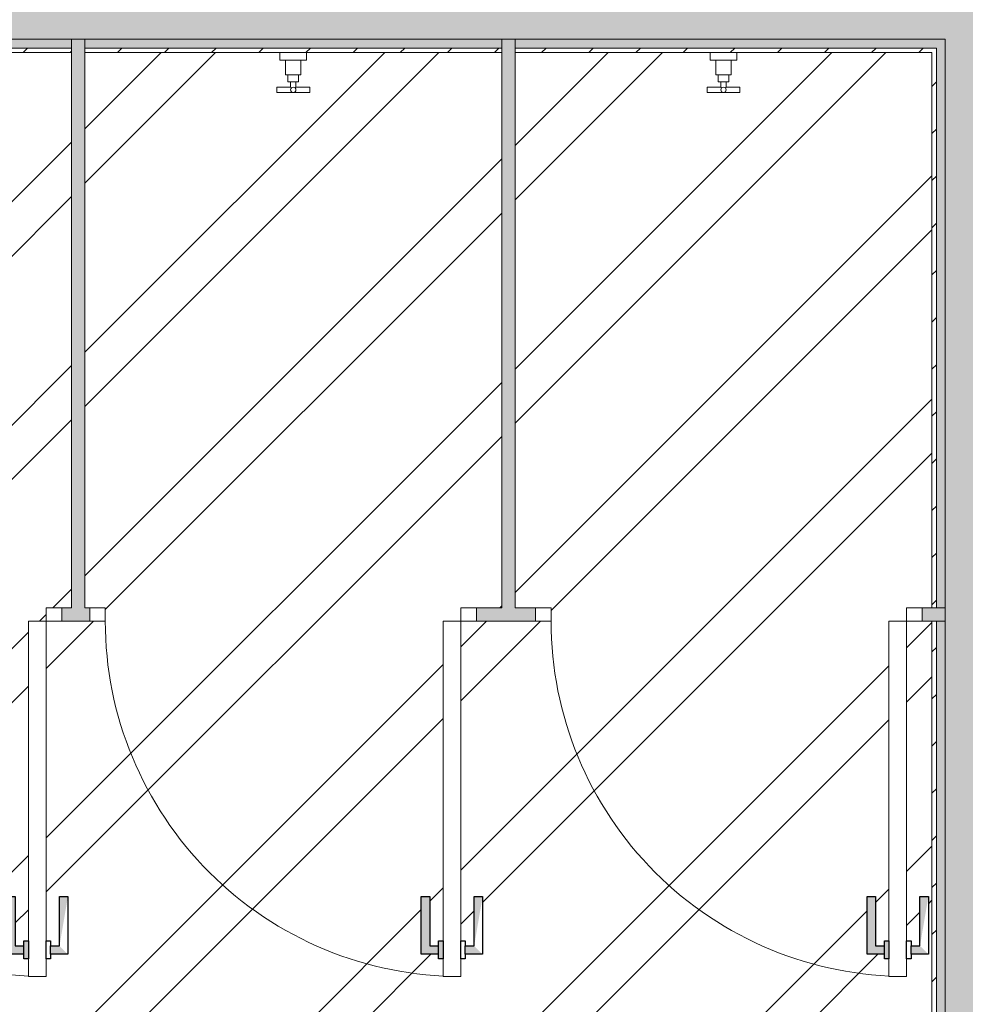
# Model space of a CAD drawing. Header units: millimetres. Extents: x -18260 to 188148, y -14086 to 2351883.
# Tile 113 of 256: x -176 to 1951, y -6023 to -3807. Entities that reach past the tile are written whole.
import ezdxf

# ---------------------------------------------------------------- set-up
doc = ezdxf.new("R2010")
doc.units = ezdxf.units.MM
for name, color, linetype, lineweight in [('A-DETL-GENF', 92, 'Continuous', 50), ('A-DOOR', 31, 'Continuous', 9), ('A-DOOR-FRAM', 31, 'Continuous', 18), ('A-DOOR-OPNG', 31, 'Continuous', 9), ('A-FLOR', 192, 'Continuous', 18), ('A-WALL', 113, 'Continuous', 18), ('A-WALL-PATT', 111, 'Continuous', 25), ('I-WALL', 2, 'Continuous', 18), ('P-SANR-FIXT', 6, 'Continuous', 9)]:
    doc.layers.add(name, color=color, linetype=linetype, lineweight=lineweight)
pattern_1 = [(45, (0, 0), (-53.033, 53.033), [])]
pattern_2 = [(0, (0, 0), (101.6, 25.4), [8.382, -67.818, 8.382, -67.818, -406.4]), (0, (0, 0), (101.6, 25.4), [-152.4, 8.382, -144.018, 8.382, -67.818, -177.8]), (0, (0, 0), (101.6, 25.4), [-381, 8.382, -42.418, 8.382, -118.618]), (120, (38.1, 12.7), (-72.797045, 75.28818), [8.382, -67.818, 8.382, -67.818, -406.4]), (120, (38.1, 12.7), (-72.797045, 75.28818), [-152.4, 8.382, -144.018, 8.382, -67.818, -177.8]), (120, (38.1, 12.7), (-72.797045, 75.28818), [-381, 8.382, -42.418, 8.382, -118.618]), (240, (50.8, 63.5), (-28.802955, -100.68818), [8.382, -67.818, 8.382, -67.818, -406.4]), (240, (50.8, 63.5), (-28.802955, -100.68818), [-152.4, 8.382, -144.018, 8.382, -67.818, -177.8]), (240, (50.8, 63.5), (-28.802955, -100.68818), [-381, 8.382, -42.418, 8.382, -118.618])]

# ---------------------------------------------------------------- blocks, each defined once
blk = doc.blocks.new('FX-ESQ_PORTA_VENEZIANA-1FL_BANHEIROS1 - 80x160cm_82x163cm-1FL-ALU-3_0cmFolha_Maçaneta 01-4129058-PLANTA DE IMPERMEABILIZAÇÃO - TÉRREO')
at = {"layer": 'A-DETL-GENF', "lineweight": 5}
h = blk.add_hatch(color=256, dxfattribs=at)
h.paths.add_polyline_path([(-350, 746), (-369, 635), (-350, 635)])
h.paths.add_polyline_path([(-346.8, 765), (-369, 765), (-350, 746), (-330, 746), (-330, 765)])
blk.add_hatch(color=256, dxfattribs=at).paths.add_polyline_path([(-280, 775), (-280, 735), (-270, 735), (-270, 746), (-250, 746), (-250, 635), (-231, 635), (-231, 765), (-270, 765), (-270, 775)])
at = {"layer": 'A-DOOR-OPNG', "lineweight": 5}
h = blk.add_hatch(dxfattribs=at)
h.set_pattern_fill('FP_12', color=256, style=0, pattern_type=2)
h.set_pattern_definition([(225, (1499.4, -5145.84), (449.01, -449.01), []), (225, (1340.63, -5145.84), (6e-14, -898.026), []), (225, (1658.13, -5145.84), (6e-14, -898.026), [])])
h.paths.add_polyline_path([(480, 15), (480, -15), (515, -15), (515, 15)])
at = {"layer": 'A-DETL-GENF', "color": 20, "lineweight": 30}
for p, q in [((-369, 765), (-330, 765)), ((-369, 635), (-369, 765)), ((-330, 775), (-320, 775)), ((-330, 765), (-330, 775)), ((-330, 765), (-330, 746)), ((-320, 775), (-320, 735)), ((-280, 775), (-270, 775)), ((-280, 735), (-280, 775)), ((-270, 775), (-270, 765)), ((-270, 765), (-270, 746)), ((-270, 765), (-231, 765)), ((-231, 765), (-231, 635)), ((-350, 746), (-350, 635)), ((-330, 746), (-350, 746)), ((-330, 735), (-330, 746)), ((-320, 735), (-330, 735)), ((-270, 735), (-280, 735)), ((-270, 746), (-270, 735)), ((-250, 746), (-270, 746)), ((-250, 635), (-250, 746)), ((-350, 635), (-369, 635)), ((-231, 635), (-250, 635))]:
    blk.add_line(p, q, dxfattribs=at)
at = {"layer": 'A-DETL-GENF', "lineweight": 5}
for p, q in [((-280, 775), (-270, 775)), ((-270, 775), (-270, 765)), ((-270, 765), (-231, 765)), ((-231, 765), (-231, 635)), ((-350, 746), (-350, 635)), ((-330, 746), (-350, 746)), ((-330, 735), (-330, 746)), ((-320, 735), (-330, 735)), ((-231, 635), (-250, 635))]:
    blk.add_line(p, q, dxfattribs=at)
at = {"layer": 'A-DOOR', "color": 250, "lineweight": 5}
for p, q in [((-320, 815), (-320, 775)), ((-280, 815), (-320, 815)), ((-280, 775), (-280, 815)), ((-320, 775), (-320, 735)), ((-280, 735), (-280, 775)), ((-320, 735), (-320, 15)), ((-280, 15), (-280, 735)), ((-320, 15), (-280, 15))]:
    blk.add_line(p, q, dxfattribs=at)
at = {"layer": 'A-DOOR', "lineweight": 5}
for p, q in [((-369, 765), (-330, 765)), ((-369, 635), (-369, 765)), ((-330, 735), (-330, 775)), ((-330, 775), (-320, 775)), ((-330, 765), (-330, 775)), ((-270, 735), (-270, 775)), ((-270, 735), (-280, 735)), ((-270, 746), (-270, 735)), ((-250, 746), (-270, 746)), ((-250, 635), (-250, 746)), ((-350, 635), (-369, 635))]:
    blk.add_line(p, q, dxfattribs=at)
at = {"layer": 'A-DOOR-FRAM', "color": 250, "lineweight": 5}
for p, q in [((-355, 15), (-320, 15)), ((-355, -15), (-355, 15)), ((-320, 15), (-320, -15)), ((480, 15), (515, 15)), ((480, -15), (480, 15)), ((515, 15), (515, -15)), ((-320, -15), (-355, -15)), ((515, -15), (480, -15))]:
    blk.add_line(p, q, dxfattribs=at)
at = {"layer": 'A-DOOR-OPNG', "color": 90, "lineweight": 5}
blk.add_arc((-320, 15), 800, 360, 90, dxfattribs=at)
blk = doc.blocks.new('FX-ESQ_PORTA_VENEZIANA-1FL_BANHEIROS1 - 80x160cm_82x163cm-1FL-ALU-3_0cmFolha_Maçaneta 01-V6-PLANTA DE IMPERMEABILIZAÇÃO - TÉRREO')
at = {"layer": 'A-DETL-GENF', "lineweight": 5}
h = blk.add_hatch(color=256, dxfattribs=at)
h.paths.add_polyline_path([(-350, 746), (-369, 635), (-350, 635)])
h.paths.add_polyline_path([(-346.8, 765), (-369, 765), (-350, 746), (-330, 746), (-330, 765)])
blk.add_hatch(color=256, dxfattribs=at).paths.add_polyline_path([(-280, 775), (-280, 735), (-270, 735), (-270, 746), (-250, 746), (-250, 635), (-231, 635), (-231, 765), (-270, 765), (-270, 775)])
at = {"layer": 'A-DETL-GENF', "color": 20, "lineweight": 30}
for p, q in [((-369, 765), (-330, 765)), ((-369, 635), (-369, 765)), ((-330, 775), (-320, 775)), ((-330, 765), (-330, 775)), ((-330, 765), (-330, 746)), ((-320, 775), (-320, 735)), ((-280, 775), (-270, 775)), ((-280, 735), (-280, 775)), ((-270, 775), (-270, 765)), ((-270, 765), (-270, 746)), ((-270, 765), (-231, 765)), ((-231, 765), (-231, 635)), ((-350, 746), (-350, 635)), ((-330, 746), (-350, 746)), ((-330, 735), (-330, 746)), ((-320, 735), (-330, 735)), ((-270, 735), (-280, 735)), ((-270, 746), (-270, 735)), ((-250, 746), (-270, 746)), ((-250, 635), (-250, 746)), ((-350, 635), (-369, 635)), ((-231, 635), (-250, 635))]:
    blk.add_line(p, q, dxfattribs=at)
at = {"layer": 'A-DETL-GENF', "lineweight": 5}
for p, q in [((-280, 775), (-270, 775)), ((-270, 775), (-270, 765)), ((-270, 765), (-231, 765)), ((-231, 765), (-231, 635)), ((-350, 746), (-350, 635)), ((-330, 746), (-350, 746)), ((-330, 735), (-330, 746)), ((-320, 735), (-330, 735)), ((-231, 635), (-250, 635))]:
    blk.add_line(p, q, dxfattribs=at)
at = {"layer": 'A-DOOR', "color": 250, "lineweight": 5}
for p, q in [((-320, 815), (-320, 775)), ((-280, 815), (-320, 815)), ((-280, 775), (-280, 815)), ((-320, 775), (-320, 735)), ((-280, 735), (-280, 775)), ((-320, 735), (-320, 15)), ((-280, 15), (-280, 735)), ((-320, 15), (-280, 15))]:
    blk.add_line(p, q, dxfattribs=at)
at = {"layer": 'A-DOOR', "lineweight": 5}
for p, q in [((-369, 765), (-330, 765)), ((-369, 635), (-369, 765)), ((-330, 735), (-330, 775)), ((-330, 775), (-320, 775)), ((-330, 765), (-330, 775)), ((-270, 735), (-270, 775)), ((-270, 735), (-280, 735)), ((-270, 746), (-270, 735)), ((-250, 746), (-270, 746)), ((-250, 635), (-250, 746)), ((-350, 635), (-369, 635))]:
    blk.add_line(p, q, dxfattribs=at)
at = {"layer": 'A-DOOR-FRAM', "color": 250, "lineweight": 5}
for p, q in [((-355, 15), (-320, 15)), ((-355, -15), (-355, 15)), ((-320, 15), (-320, -15)), ((480, 15), (515, 15)), ((480, -15), (480, 15)), ((515, 15), (515, -15)), ((-320, -15), (-355, -15)), ((515, -15), (480, -15))]:
    blk.add_line(p, q, dxfattribs=at)
at = {"layer": 'A-DOOR-OPNG', "color": 90, "lineweight": 5}
blk.add_arc((-320, 15), 800, 360, 90, dxfattribs=at)
blk = doc.blocks.new('FX-ESQ_PORTA_VENEZIANA-1FL_BANHEIROS1 - 80x160cm_82x163cm-1FL-ALU-3_0cmFolha_Maçaneta 01-V7-PLANTA DE IMPERMEABILIZAÇÃO - TÉRREO')
at = {"layer": 'A-DETL-GENF', "lineweight": 5}
h = blk.add_hatch(color=256, dxfattribs=at)
h.paths.add_polyline_path([(-350, 746), (-369, 635), (-350, 635)])
h.paths.add_polyline_path([(-346.8, 765), (-369, 765), (-350, 746), (-330, 746), (-330, 765)])
blk.add_hatch(color=256, dxfattribs=at).paths.add_polyline_path([(-280, 775), (-280, 735), (-270, 735), (-270, 746), (-250, 746), (-250, 635), (-231, 635), (-231, 765), (-270, 765), (-270, 775)])
at = {"layer": 'A-DETL-GENF', "color": 20, "lineweight": 30}
for p, q in [((-369, 765), (-330, 765)), ((-369, 635), (-369, 765)), ((-330, 775), (-320, 775)), ((-330, 765), (-330, 775)), ((-330, 765), (-330, 746)), ((-320, 775), (-320, 735)), ((-280, 775), (-270, 775)), ((-280, 735), (-280, 775)), ((-270, 775), (-270, 765)), ((-270, 765), (-270, 746)), ((-270, 765), (-231, 765)), ((-231, 765), (-231, 635)), ((-350, 746), (-350, 635)), ((-330, 746), (-350, 746)), ((-330, 735), (-330, 746)), ((-320, 735), (-330, 735)), ((-270, 735), (-280, 735)), ((-270, 746), (-270, 735)), ((-250, 746), (-270, 746)), ((-250, 635), (-250, 746)), ((-350, 635), (-369, 635)), ((-231, 635), (-250, 635))]:
    blk.add_line(p, q, dxfattribs=at)
at = {"layer": 'A-DETL-GENF', "lineweight": 5}
for p, q in [((-280, 775), (-270, 775)), ((-270, 775), (-270, 765)), ((-270, 765), (-231, 765)), ((-231, 765), (-231, 635)), ((-350, 746), (-350, 635)), ((-330, 746), (-350, 746)), ((-330, 735), (-330, 746)), ((-320, 735), (-330, 735)), ((-231, 635), (-250, 635))]:
    blk.add_line(p, q, dxfattribs=at)
at = {"layer": 'A-DOOR', "color": 250, "lineweight": 5}
for p, q in [((-320, 815), (-320, 775)), ((-280, 815), (-320, 815)), ((-280, 775), (-280, 815)), ((-320, 775), (-320, 735)), ((-280, 735), (-280, 775)), ((-320, 735), (-320, 15)), ((-280, 15), (-280, 735)), ((-320, 15), (-280, 15))]:
    blk.add_line(p, q, dxfattribs=at)
at = {"layer": 'A-DOOR', "lineweight": 5}
for p, q in [((-369, 765), (-330, 765)), ((-369, 635), (-369, 765)), ((-330, 735), (-330, 775)), ((-330, 775), (-320, 775)), ((-330, 765), (-330, 775)), ((-270, 735), (-270, 775)), ((-270, 735), (-280, 735)), ((-270, 746), (-270, 735)), ((-250, 746), (-270, 746)), ((-250, 635), (-250, 746)), ((-350, 635), (-369, 635))]:
    blk.add_line(p, q, dxfattribs=at)
at = {"layer": 'A-DOOR-FRAM', "color": 250, "lineweight": 5}
for p, q in [((-355, 15), (-320, 15)), ((-355, -15), (-355, 15)), ((-320, 15), (-320, -15)), ((480, 15), (515, 15)), ((480, -15), (480, 15)), ((515, 15), (515, -15)), ((-320, -15), (-355, -15)), ((515, -15), (480, -15))]:
    blk.add_line(p, q, dxfattribs=at)
at = {"layer": 'A-DOOR-OPNG', "color": 90, "lineweight": 5}
blk.add_arc((-320, 15), 800, 360, 90, dxfattribs=at)
blk = doc.blocks.new('deca_acabamento-para-registro-de-pressao-e-com-mecanismo-volta_duna-classica_4916_64_pq - 4916_C64_PQ_Cromado-3879619-PLANTA DE IMPERMEABILIZAÇÃO - TÉRREO')
at = {"layer": 'P-SANR-FIXT', "color": 133, "lineweight": 5}
for p, q in [((-1526.6, -3880.8), (-1526.6, -3897.2)), ((-1525.6, -3898.2), (-1513.8, -3898.2)), ((-1513.8, -3898.2), (-1513.8, -3931.2)), ((-1479.4, -3898.2), (-1513.8, -3898.2)), ((-1479.4, -3898.2), (-1467.6, -3898.2)), ((-1479.4, -3931.2), (-1479.4, -3898.2)), ((-1466.6, -3897.2), (-1466.6, -3880.8)), ((-1513.8, -3931.2), (-1508.7, -3931.2)), ((-1508.7, -3931.2), (-1508.7, -3946.9)), ((-1484.6, -3931.2), (-1508.6, -3931.2)), ((-1484.5, -3931.2), (-1479.4, -3931.2)), ((-1484.5, -3946.9), (-1484.5, -3931.2)), ((-1533.6, -3958.9), (-1533.6, -3970.8)), ((-1502.6, -3958.9), (-1533.6, -3958.9)), ((-1508.7, -3946.9), (-1502.6, -3946.9)), ((-1502.6, -3946.9), (-1502.6, -3958.9)), ((-1490.6, -3946.9), (-1502.6, -3946.9)), ((-1502.6, -3958.9), (-1500.8, -3960.6)), ((-1490.6, -3958.9), (-1492.4, -3960.6)), ((-1490.6, -3946.9), (-1484.5, -3946.9)), ((-1490.6, -3958.9), (-1490.6, -3946.9)), ((-1459.6, -3958.9), (-1490.6, -3958.9)), ((-1459.6, -3970.8), (-1459.6, -3958.9)), ((-1533.6, -3970.8), (-1459.6, -3970.8))]:
    blk.add_line(p, q, dxfattribs=at)
for centre, radius, start, end in [((-1525.6, -3897.2), 1, 180, 270), ((-1467.6, -3897.2), 1, 270, 0), ((-1496.6, -3964.9), 6, 0, 180), ((-1496.6, -3964.9), 6, 180, 0)]:
    blk.add_arc(centre, radius, start, end, dxfattribs=at)
blk = doc.blocks.new('deca_acabamento-para-registro-de-pressao-e-com-mecanismo-volta_duna-classica_4916_64_pq - 4916_C64_PQ_Cromado-3878613-PLANTA DE IMPERMEABILIZAÇÃO - TÉRREO')
at = {"layer": 'P-SANR-FIXT', "color": 133, "lineweight": 5}
for p, q in [((-2494.6, -3897.2), (-2494.6, -3880.8)), ((-2481.8, -3898.2), (-2493.6, -3898.2)), ((-2481.8, -3931.2), (-2481.8, -3898.2)), ((-2481.8, -3898.2), (-2447.4, -3898.2)), ((-2435.6, -3898.2), (-2447.4, -3898.2)), ((-2447.4, -3898.2), (-2447.4, -3931.2)), ((-2434.6, -3880.8), (-2434.6, -3897.2)), ((-2476.7, -3931.2), (-2481.8, -3931.2)), ((-2476.7, -3946.9), (-2476.7, -3931.2)), ((-2476.6, -3931.2), (-2452.6, -3931.2)), ((-2447.4, -3931.2), (-2452.5, -3931.2)), ((-2452.5, -3931.2), (-2452.5, -3946.9)), ((-2501.6, -3970.8), (-2501.6, -3958.9)), ((-2501.6, -3958.9), (-2470.6, -3958.9)), ((-2470.6, -3946.9), (-2476.7, -3946.9)), ((-2470.6, -3958.9), (-2470.6, -3946.9)), ((-2470.6, -3946.9), (-2458.6, -3946.9)), ((-2470.6, -3958.9), (-2468.8, -3960.6)), ((-2458.6, -3958.9), (-2460.4, -3960.6)), ((-2452.5, -3946.9), (-2458.6, -3946.9)), ((-2458.6, -3946.9), (-2458.6, -3958.9)), ((-2458.6, -3958.9), (-2427.6, -3958.9)), ((-2427.6, -3958.9), (-2427.6, -3970.8)), ((-2427.6, -3970.8), (-2501.6, -3970.8))]:
    blk.add_line(p, q, dxfattribs=at)
for centre, radius, start, end in [((-2493.6, -3897.2), 1, 180, 270), ((-2435.6, -3897.2), 1, 270, 0), ((-2464.6, -3964.9), 6, 0, 180), ((-2464.6, -3964.9), 6, 180, 0)]:
    blk.add_arc(centre, radius, start, end, dxfattribs=at)
blk = doc.blocks.new('BE-PMSa-MOD-ARQ-CONEXAODOFUTURO-EX-000-R_rvt-1-PLANTA DE IMPERMEABILIZAÇÃO - TÉRREO')
at = {"layer": 'A-WALL'}
for points in [[(-29.6, -5130.8), (-29.6, -3850.8), (-59.6, -3850.8), (-59.6, -5130.8)], [(908.4, -5130.8), (938.4, -5130.8), (938.4, -3850.8), (908.4, -3850.8), (908.4, -4512.2)]]:
    blk.add_hatch(color=10, dxfattribs=at).paths.add_polyline_path(points)
h = blk.add_hatch(color=10, dxfattribs=at)
h.paths.add_polyline_path([(-2887.6, -5160.8), (-2887.6, -5130.8), (-2933.6, -5130.8), (-2933.6, -5160.8)])
h.paths.add_polyline_path([(-2017.6, -5160.8), (-1919.6, -5160.8), (-1919.6, -5130.8), (-2017.6, -5130.8)])
h.paths.add_polyline_path([(1876.4, -5160.8), (1906.4, -5160.8), (1906.4, -5130.8), (1854.4, -5130.8), (1854.4, -5160.8)])
h.paths.add_polyline_path([(-1049.6, -5160.8), (-951.6, -5160.8), (-951.6, -5130.8), (-1049.6, -5130.8)])
h.paths.add_polyline_path([(938.4, -5160.8), (984.4, -5160.8), (984.4, -5130.8), (851.4, -5130.8), (851.4, -5160.8), (908.4, -5160.8)])
h.paths.add_polyline_path([(-81.6, -5160.8), (-18.6, -5160.8), (-18.6, -5130.8), (-81.6, -5130.8)])
at = {"layer": 'A-WALL-PATT', "lineweight": 5}
h = blk.add_hatch(dxfattribs=at)
h.set_pattern_fill('FP_14', color=252, style=0, pattern_type=2)
h.set_pattern_definition(pattern_1)
h.paths.add_polyline_path([(1886.4, -6885.8), (1886.4, -5160.8), (1876.4, -5160.8), (1876.4, -6885.8)])
h.paths.add_polyline_path([(1886.4, -5130.8), (1886.4, -3870.8), (1876.4, -3870.8), (1876.4, -5130.8)])
h.paths.add_polyline_path([(1886.4, -3740.8), (1886.4, -3730.8), (1876.4, -3730.8), (1876.4, -3740.8)])
h = blk.add_hatch(dxfattribs=at)
h.set_pattern_fill('FP_15', color=55, style=0, pattern_type=2)
h.set_pattern_definition(pattern_2)
h.paths.add_polyline_path([(1906.4, -6895.8), (1906.4, -5160.8), (1886.4, -5160.8), (1886.4, -6895.8), (1896.8, -6895.8)])
h.paths.add_polyline_path([(1906.4, -5130.8), (1906.4, -3850.8), (1886.4, -3850.8), (1886.4, -5130.8), (1896.8, -5130.8)])
h.paths.add_polyline_path([(1906.4, -3760.8), (1906.4, -3740.8), (1886.4, -3740.9), (1886.4, -3760.8), (1896.8, -3760.8)])
for points in [[(131.4, -3850.8), (1906.4, -3850.8), (1906.4, -3760.8), (-2933.6, -3760.8), (-2933.6, -3850.8), (127.8, -3850.8)], [(1996.4, -6910.8), (1996.4, -3760.8), (1906.4, -3760.8), (1906.4, -6910.8), (1983.9, -6910.8)]]:
    blk.add_hatch(color=57, dxfattribs=at).paths.add_polyline_path(points)
h = blk.add_hatch(dxfattribs=at)
h.set_pattern_fill('FP_15', color=55, style=0, pattern_type=2)
h.set_pattern_definition(pattern_2)
h.paths.add_polyline_path([(-2903.6, -3870.8), (-1995.6, -3870.8), (-1995.6, -3850.8), (-2933.6, -3850.8), (-2933.6, -3870.8)])
h.paths.add_polyline_path([(-1027.6, -3870.8), (-1027.6, -3850.8), (-1965.6, -3850.8), (-1965.6, -3870.8), (-1051.5, -3870.8)])
h.paths.add_polyline_path([(-461.8, -3870.8), (-59.6, -3870.8), (-59.6, -3850.8), (-997.6, -3850.8), (-997.6, -3870.8)])
h.paths.add_polyline_path([(-29.4, -3870.8), (908.4, -3870.8), (908.4, -3850.8), (-29.6, -3850.8), (-29.6, -3870.8)])
h.paths.add_polyline_path([(1307.2, -3870.8), (1886.4, -3870.7), (1886.4, -3850.8), (938.4, -3850.8), (938.4, -3870.8), (1117.7, -3870.8)])
h = blk.add_hatch(dxfattribs=at)
h.set_pattern_fill('FP_14', color=252, style=0, pattern_type=2)
h.set_pattern_definition(pattern_1)
h.paths.add_polyline_path([(-2820.5, -3880.8), (-1995.6, -3880.8), (-1995.6, -3870.8), (-2933.6, -3870.8), (-2933.6, -3880.8), (-2888.6, -3880.8)])
h.paths.add_polyline_path([(-1965.6, -3880.8), (-1027.6, -3880.8), (-1027.6, -3870.8), (-1965.6, -3870.8)])
h.paths.add_polyline_path([(-243.6, -3880.8), (-59.6, -3880.8), (-59.6, -3870.8), (-997.6, -3870.8), (-997.6, -3880.8), (-461.8, -3880.8)])
h.paths.add_polyline_path([(1167.4, -3880.8), (1876.4, -3880.8), (1876.4, -3870.8), (938.4, -3870.8), (938.4, -3880.8)])
h.paths.add_polyline_path([(908.4, -3880.8), (908.4, -3870.8), (-29.6, -3870.8), (-29.6, -3880.8), (717.5, -3880.8)])
at = {"layer": 'A-WALL', "color": 90, "lineweight": 5}
for p, q in [((-59.6, -3850.8), (-997.6, -3850.8)), ((-59.6, -3850.8), (-29.6, -3850.8)), ((-59.6, -3850.8), (-59.6, -3870.8)), ((-29.6, -3850.8), (-59.6, -3850.8)), ((-29.6, -3850.8), (-29.6, -3870.8)), ((908.4, -3850.8), (-29.6, -3850.8)), ((908.4, -3850.8), (938.4, -3850.8)), ((908.4, -3850.8), (908.4, -3870.8)), ((938.4, -3850.8), (908.4, -3850.8)), ((938.4, -3850.8), (938.4, -3870.8)), ((1876.4, -3850.8), (938.4, -3850.8)), ((1886.4, -3850.8), (1876.4, -3850.8)), ((1886.4, -3850.8), (1906.4, -3850.8)), ((1906.4, -3850.8), (1886.4, -3850.8)), ((1906.4, -5130.8), (1906.4, -3850.8)), ((-59.6, -3870.8), (-997.6, -3870.8)), ((-59.6, -3870.8), (-59.6, -3880.8)), ((-29.6, -3870.8), (-29.6, -3880.8)), ((908.4, -3870.8), (-29.6, -3870.8)), ((908.4, -3870.8), (908.4, -3880.8)), ((938.4, -3870.8), (938.4, -3880.8)), ((1876.4, -3870.8), (938.4, -3870.8)), ((1876.4, -3870.8), (1886.4, -3870.8)), ((1886.4, -3870.8), (1876.4, -3870.8)), ((1886.4, -5130.8), (1886.4, -3870.8)), ((1886.4, -5130.8), (1876.4, -5130.8)), ((1906.4, -5130.8), (1886.4, -5130.8)), ((1906.4, -5130.8), (1906.4, -5160.8)), ((1906.4, -5130.8), (1906.4, -5160.8)), ((1886.4, -5160.8), (1876.4, -5160.8)), ((1906.4, -5160.8), (1886.4, -5160.8)), ((1886.4, -6885.8), (1886.4, -5160.8)), ((1906.4, -6885.8), (1906.4, -5160.8))]:
    blk.add_line(p, q, dxfattribs=at)
at = {"layer": 'A-WALL', "color": 130, "lineweight": 9}
for p, q in [((-59.6, -3880.8), (-59.6, -5130.8)), ((-29.6, -5130.8), (-29.6, -3880.8)), ((908.4, -3880.8), (908.4, -5130.8)), ((938.4, -5130.8), (938.4, -3880.8)), ((-59.6, -5130.8), (-81.6, -5130.8)), ((-18.6, -5130.8), (-29.6, -5130.8)), ((908.4, -5130.8), (851.4, -5130.8)), ((984.4, -5130.8), (938.4, -5130.8)), ((1876.4, -5130.8), (1854.4, -5130.8)), ((-81.6, -5160.8), (-18.6, -5160.8)), ((851.4, -5160.8), (984.4, -5160.8)), ((1854.4, -5160.8), (1876.4, -5160.8))]:
    blk.add_line(p, q, dxfattribs=at)
at = {"layer": 'I-WALL', "color": 130, "lineweight": 9}
for p, q in [((-997.6, -3880.8), (-59.6, -3880.8)), ((-29.6, -3880.8), (908.4, -3880.8)), ((938.4, -3880.8), (1876.4, -3880.8)), ((1876.4, -3880.8), (1876.4, -5130.8)), ((1876.4, -5160.8), (1876.4, -6885.8))]:
    blk.add_line(p, q, dxfattribs=at)
at = {"layer": 'A-DOOR', "color": 250, "lineweight": 5, "rotation": 180}
for name, p in [('FX-ESQ_PORTA_VENEZIANA-1FL_BANHEIROS1 - 80x160cm_82x163cm-1FL-ALU-3_0cmFolha_Maçaneta 01-V7-PLANTA DE IMPERMEABILIZAÇÃO - TÉRREO', (-436.6, -5145.8)), ('FX-ESQ_PORTA_VENEZIANA-1FL_BANHEIROS1 - 80x160cm_82x163cm-1FL-ALU-3_0cmFolha_Maçaneta 01-V6-PLANTA DE IMPERMEABILIZAÇÃO - TÉRREO', (496.4, -5145.8)), ('FX-ESQ_PORTA_VENEZIANA-1FL_BANHEIROS1 - 80x160cm_82x163cm-1FL-ALU-3_0cmFolha_Maçaneta 01-4129058-PLANTA DE IMPERMEABILIZAÇÃO - TÉRREO', (1499.4, -5145.8))]:
    blk.add_blockref(name, p, dxfattribs=at)
at = {"layer": 'P-SANR-FIXT', "color": 250, "lineweight": 5}
for name, p in [('deca_acabamento-para-registro-de-pressao-e-com-mecanismo-volta_duna-classica_4916_64_pq - 4916_C64_PQ_Cromado-3879619-PLANTA DE IMPERMEABILIZAÇÃO - TÉRREO', (1936, 0)), ('deca_acabamento-para-registro-de-pressao-e-com-mecanismo-volta_duna-classica_4916_64_pq - 4916_C64_PQ_Cromado-3878613-PLANTA DE IMPERMEABILIZAÇÃO - TÉRREO', (3872, 0))]:
    blk.add_blockref(name, p, dxfattribs=at)

msp = doc.modelspace()

# ---------------------------------------------------------------- hatches: boundary and pattern name
at = {"layer": 'A-FLOR'}
h = msp.add_hatch(dxfattribs=at)
h.set_pattern_fill('FP_1', color=1, style=0, pattern_type=2)
h.set_pattern_definition([(45, (0, 0), (-251.447, 251.447), []), (45, (0, 381), (-251.447, 251.447), [])])
h.paths.add_polyline_path([(-422.284, -6885.841), (-462.284, -6885.841), (-462.284, -6165.841), (-472.284, -6165.841), (-472.284, -6154.841), (-492.289, -6154.841), (-492.289, -6265.841), (-511.289, -6265.841), (-511.289, -6135.841), (-472.284, -6135.841), (-472.284, -6125.841), (-462.284, -6125.841), (-462.284, -6085.841), (-422.284, -6085.841), (-422.284, -6125.841), (-412.284, -6125.841), (-412.284, -6135.841), (-373.279, -6135.841), (-373.279, -6265.841), (-392.279, -6265.841), (-393.284, -6154.841), (-412.284, -6154.841), (-412.284, -6165.841), (-422.284, -6165.841), (-422.284, -6805.928)])
h.paths.add_polyline_path([(563.549, -6885.841), (523.549, -6885.841), (523.549, -6165.841), (513.549, -6165.841), (513.549, -6154.841), (493.544, -6154.841), (493.544, -6265.841), (474.544, -6265.841), (474.544, -6135.841), (513.549, -6135.841), (513.549, -6125.841), (523.549, -6125.841), (523.549, -6085.841), (563.549, -6085.841), (563.549, -6125.841), (573.549, -6125.841), (573.549, -6135.841), (612.554, -6135.841), (612.554, -6265.841), (593.554, -6265.841), (592.549, -6154.841), (573.549, -6154.841), (573.549, -6165.841), (563.549, -6165.841), (563.549, -6805.928)])
h.paths.add_polyline_path([(1549.383, -6885.841), (1509.383, -6885.841), (1509.383, -6165.841), (1499.383, -6165.841), (1499.383, -6154.841), (1479.378, -6154.841), (1479.378, -6265.841), (1460.378, -6265.841), (1460.378, -6135.841), (1499.383, -6135.841), (1499.383, -6125.841), (1509.383, -6125.841), (1509.383, -6085.841), (1549.383, -6085.841), (1549.383, -6125.841), (1559.383, -6125.841), (1559.383, -6135.841), (1598.388, -6135.841), (1598.388, -6265.841), (1579.388, -6265.841), (1578.383, -6154.841), (1559.383, -6154.841), (1559.383, -6165.841), (1549.383, -6165.841), (1549.383, -6805.928)])
h.paths.add_polyline_path([(-3379.784, -6885.841), (-3419.784, -6885.841), (-3419.784, -6165.841), (-3429.784, -6165.841), (-3429.784, -6154.841), (-3449.789, -6154.841), (-3449.789, -6265.841), (-3468.789, -6265.841), (-3468.789, -6135.841), (-3429.784, -6135.841), (-3429.784, -6125.841), (-3419.784, -6125.841), (-3419.784, -6085.841), (-3379.784, -6085.841), (-3379.784, -6125.841), (-3369.784, -6125.841), (-3369.784, -6135.841), (-3330.779, -6135.841), (-3330.779, -6265.841), (-3349.779, -6265.841), (-3350.784, -6154.841), (-3369.784, -6154.841), (-3369.784, -6165.841), (-3379.784, -6165.841), (-3379.784, -6805.928)])
h.paths.add_polyline_path([(-2393.951, -6885.841), (-2433.951, -6885.841), (-2433.951, -6165.841), (-2443.951, -6165.841), (-2443.951, -6154.841), (-2463.956, -6154.841), (-2463.956, -6265.841), (-2482.956, -6265.841), (-2482.956, -6135.841), (-2443.951, -6135.841), (-2443.951, -6125.841), (-2433.951, -6125.841), (-2433.951, -6085.841), (-2393.951, -6085.841), (-2393.951, -6125.841), (-2383.951, -6125.841), (-2383.951, -6135.841), (-2344.946, -6135.841), (-2344.946, -6265.841), (-2363.946, -6265.841), (-2364.951, -6154.841), (-2383.951, -6154.841), (-2383.951, -6165.841), (-2393.951, -6165.841), (-2393.951, -6805.928)])
h.paths.add_polyline_path([(-1408.117, -6885.841), (-1448.117, -6885.841), (-1448.117, -6165.841), (-1458.117, -6165.841), (-1458.117, -6154.841), (-1478.122, -6154.841), (-1478.122, -6265.841), (-1497.122, -6265.841), (-1497.122, -6135.841), (-1458.117, -6135.841), (-1458.117, -6125.841), (-1448.117, -6125.841), (-1448.117, -6085.841), (-1408.117, -6085.841), (-1408.117, -6125.841), (-1398.117, -6125.841), (-1398.117, -6135.841), (-1359.112, -6135.841), (-1359.112, -6265.841), (-1378.112, -6265.841), (-1379.117, -6154.841), (-1398.117, -6154.841), (-1398.117, -6165.841), (-1408.117, -6165.841), (-1408.117, -6805.928)])
h.paths.add_polyline_path([(-661.115, -8187.826), (-340.282, -8187.826), (-340.282, -6915.841), (-422.284, -6915.841), (-422.284, -6885.841), (-236.451, -6885.841), (-236.451, -6915.841), (-310.282, -6915.841), (-310.282, -8187.826), (645.552, -8187.826), (645.552, -6915.841), (563.549, -6915.841), (563.549, -6885.841), (749.383, -6885.841), (749.383, -6915.841), (675.552, -6915.841), (675.552, -8187.826), (1631.385, -8187.826), (1631.385, -6915.841), (1549.383, -6915.841), (1549.383, -6885.841), (1876.385, -6885.841), (1876.385, -5160.841), (1819.383, -5160.841), (1819.383, -5130.841), (1876.385, -5130.841), (1876.385, -3880.841), (1437.385, -3880.841), (1436.385, -3898.232), (1424.555, -3898.232), (1424.555, -3931.218), (1419.461, -3931.218), (1419.461, -3946.926), (1413.385, -3946.926), (1413.385, -3958.859), (1444.385, -3958.859), (1444.385, -3970.829), (1370.385, -3970.829), (1370.385, -3958.949), (1401.385, -3958.859), (1401.385, -3946.926), (1395.31, -3946.926), (1395.31, -3931.218), (1390.215, -3931.218), (1390.215, -3898.232), (1377.385, -3897.232), (1377.385, -3880.841), (938.385, -3880.841), (938.385, -5130.841), (1019.383, -5130.841), (1019.383, -5160.841), (816.383, -5160.841), (816.383, -5130.841), (908.385, -5130.841), (908.385, -3880.841), (469.385, -3880.841), (468.385, -3898.232), (456.555, -3898.232), (456.555, -3931.218), (451.461, -3931.218), (451.461, -3946.926), (445.385, -3946.926), (445.385, -3958.949), (476.385, -3958.949), (476.385, -3970.829), (402.385, -3970.829), (402.385, -3958.859), (433.385, -3958.859), (433.385, -3946.926), (427.31, -3946.926), (427.31, -3931.218), (422.215, -3931.218), (422.215, -3898.232), (409.385, -3897.232), (409.385, -3880.841), (-29.615, -3880.841), (-29.615, -5130.841), (16.383, -5130.841), (16.383, -5160.841), (-116.617, -5160.841), (-116.617, -5130.841), (-59.615, -5130.841), (-59.615, -3880.841), (-498.615, -3880.841), (-499.615, -3898.232), (-511.445, -3898.232), (-511.445, -3931.218), (-516.539, -3931.218), (-516.539, -3946.926), (-522.615, -3946.926), (-522.615, -3958.859), (-491.615, -3958.859), (-491.615, -3970.829), (-565.615, -3970.829), (-565.615, -3958.949), (-534.615, -3958.859), (-534.615, -3946.926), (-540.69, -3946.926), (-540.69, -3931.218), (-545.785, -3931.218), (-545.785, -3898.232), (-558.615, -3897.232), (-558.615, -3880.841), (-997.615, -3880.841), (-997.615, -5130.841), (-916.617, -5130.841), (-916.617, -5160.841), (-1084.617, -5160.841), (-1084.617, -5130.841), (-1027.615, -5130.841), (-1027.615, -3880.841), (-1466.615, -3880.841), (-1467.615, -3898.232), (-1479.445, -3898.232), (-1479.445, -3931.218), (-1484.539, -3931.218), (-1484.539, -3946.926), (-1490.615, -3946.926), (-1490.615, -3958.949), (-1459.615, -3958.949), (-1459.615, -3970.829), (-1533.615, -3970.829), (-1533.615, -3958.859), (-1502.615, -3958.859), (-1502.615, -3946.926), (-1508.69, -3946.926), (-1508.69, -3931.218), (-1513.785, -3931.218), (-1513.785, -3898.232), (-1526.615, -3897.232), (-1526.615, -3880.841), (-1965.615, -3880.841), (-1965.615, -5130.841), (-1884.617, -5130.841), (-1884.617, -5160.841), (-2052.617, -5160.841), (-2052.617, -5130.841), (-1995.615, -5130.841), (-1995.615, -3880.841), (-2434.615, -3880.841), (-2435.615, -3898.232), (-2447.445, -3898.232), (-2447.445, -3931.218), (-2452.539, -3931.218), (-2452.539, -3946.926), (-2458.615, -3946.926), (-2458.615, -3958.859), (-2427.615, -3958.859), (-2427.615, -3970.829), (-2501.615, -3970.829), (-2501.615, -3958.949), (-2470.615, -3958.859), (-2470.615, -3946.926), (-2476.69, -3946.926), (-2476.69, -3931.218), (-2481.785, -3931.218), (-2481.785, -3898.232), (-2494.615, -3897.232), (-2494.615, -3880.841), (-2933.615, -3880.841), (-2933.615, -5130.841), (-2852.617, -5130.841), (-2852.617, -5160.841), (-2963.615, -5160.841), (-2963.615, -3730.841), (-273.615, -3730.841), (-273.615, -1905.841), (-333.615, -1905.841), (-333.615, -1920.841), (-403.615, -1920.841), (-403.615, -1905.841), (-413.615, -1905.841), (-413.615, -2645.841), (-403.615, -2645.841), (-403.615, -2656.841), (-383.61, -2656.841), (-383.61, -2545.841), (-364.61, -2545.841), (-364.61, -2675.841), (-403.615, -2675.841), (-403.615, -2685.841), (-413.615, -2685.841), (-413.615, -2725.841), (-443.615, -2725.841), (-443.615, -2685.841), (-453.615, -2685.841), (-453.615, -2675.841), (-492.62, -2675.841), (-492.62, -2545.841), (-473.62, -2545.841), (-473.62, -2656.841), (-453.615, -2656.841), (-453.615, -2645.841), (-443.615, -2645.841), (-443.615, -1905.841), (-1243.615, -1905.841), (-1243.615, -1920.841), (-1313.615, -1920.841), (-1313.615, -1905.841), (-1861.628, -1905.841), (-1861.628, -2730.841), (-1891.628, -2730.841), (-1891.628, -2503.341), (-4291.628, -2503.341), (-4291.628, -3602.842), (-4115.617, -3602.84), (-4115.616, -3918.842), (-4291.628, -3918.842), (-4291.628, -6885.841), (-4179.784, -6885.841), (-4179.784, -6915.841), (-4291.628, -6915.841), (-4291.628, -8187.826), (-3297.782, -8187.826), (-3297.782, -6915.841), (-3379.784, -6915.841), (-3379.784, -6885.841), (-3193.951, -6885.841), (-3193.951, -6915.841), (-3267.782, -6915.841), (-3267.782, -8187.826), (-2311.948, -8187.826), (-2311.948, -6915.841), (-2393.951, -6915.841), (-2393.951, -6885.841), (-2208.117, -6885.841), (-2208.117, -6915.841), (-2281.948, -6915.841), (-2281.948, -8187.826), (-1326.115, -8187.826), (-1326.115, -6915.841), (-1408.117, -6915.841), (-1408.117, -6885.841), (-1222.284, -6885.841), (-1222.284, -6915.841), (-1296.115, -6915.841), (-1296.115, -8187.826), (-691.115, -8187.826)])
h.paths.add_polyline_path([(978.735, -8177.825), (969.894, -8176.627), (962.599, -8171.492), (958.489, -8163.573), (957.953, -8159.112), (958.346, -8046.284), (960.308, -8039.866), (963.728, -8032.919), (963.728, -7942.145), (961.438, -7935.578), (960.446, -7926.65), (961.594, -7650.62), (964.066, -7630.22), (974.83, -7602.12), (992.095, -7577.475), (1014.827, -7557.759), (1044.095, -7543.6), (1071.006, -7537.47), (1104.593, -7534.803), (1150.721, -7534), (1177.139, -7534.536), (1217.145, -7537.755), (1245.244, -7544.159), (1272.081, -7557.77), (1294.811, -7577.489), (1312.072, -7602.137), (1322.832, -7630.238), (1326.446, -7660.111), (1325.461, -7935.551), (1322.757, -7944.035), (1322.757, -8032.919), (1327.175, -8039.484), (1328.702, -8047.249), (1328.192, -8166.732), (1324.318, -8173.441), (1317.609, -8177.315), (1307.163, -8177.825), (1012.328, -8177.825)])
h.paths.add_polyline_path([(1.385, -8177.825), (-11.59, -8177.758), (-15.939, -8176.627), (-23.234, -8171.492), (-27.344, -8163.573), (-27.88, -8159.112), (-27.487, -8046.284), (-25.525, -8039.866), (-22.105, -8032.919), (-22.105, -7942.145), (-24.396, -7935.578), (-25.387, -7926.65), (-24.239, -7650.62), (-21.768, -7630.22), (-11.003, -7602.12), (6.262, -7577.475), (28.994, -7557.759), (58.262, -7543.6), (85.173, -7537.47), (127.821, -7534.519), (164.888, -7534), (191.306, -7534.536), (231.312, -7537.755), (259.411, -7544.159), (286.248, -7557.77), (308.977, -7577.489), (326.238, -7602.137), (336.998, -7630.238), (340.613, -7660.111), (339.628, -7935.551), (336.923, -7944.035), (336.923, -8032.919), (341.342, -8039.484), (342.869, -8047.249), (342.359, -8166.732), (338.485, -8173.441), (331.776, -8177.315), (327.902, -8177.825), (51.385, -8177.825)])
h.paths.add_polyline_path([(-657.931, -8177.825), (-997.424, -8177.758), (-1001.772, -8176.627), (-1009.068, -8171.492), (-1013.177, -8163.573), (-1013.714, -8159.112), (-1013.321, -8046.284), (-1011.359, -8039.866), (-1007.938, -8032.919), (-1007.938, -7942.145), (-1010.229, -7935.578), (-1011.22, -7926.65), (-1010.073, -7650.62), (-1007.601, -7630.22), (-996.837, -7602.12), (-979.572, -7577.475), (-956.839, -7557.759), (-927.572, -7543.6), (-900.66, -7537.47), (-867.073, -7534.803), (-820.946, -7534), (-794.527, -7534.536), (-754.521, -7537.755), (-726.422, -7544.159), (-699.585, -7557.77), (-676.856, -7577.489), (-659.595, -7602.137), (-648.835, -7630.238), (-645.22, -7660.111), (-646.205, -7935.551), (-648.91, -7944.035), (-648.91, -8032.919), (-644.491, -8039.484), (-642.965, -8047.249), (-643.475, -8166.732), (-647.348, -8173.441), (-654.058, -8177.315)])
h.paths.add_polyline_path([(-1641.192, -8177.825), (-1973.079, -8177.758), (-1977.427, -8176.627), (-1984.723, -8171.492), (-1988.832, -8163.573), (-1989.369, -8159.112), (-1988.976, -8046.284), (-1987.014, -8039.866), (-1983.593, -8032.919), (-1983.593, -7942.145), (-1985.884, -7935.578), (-1986.875, -7926.65), (-1985.728, -7650.62), (-1983.256, -7630.22), (-1972.492, -7602.12), (-1955.227, -7577.475), (-1932.494, -7557.759), (-1903.227, -7543.6), (-1876.315, -7537.47), (-1842.728, -7534.803), (-1796.601, -7534), (-1770.182, -7534.536), (-1730.176, -7537.755), (-1702.077, -7544.159), (-1675.24, -7557.77), (-1652.511, -7577.489), (-1635.25, -7602.137), (-1624.45, -7630.571), (-1620.875, -7660.111), (-1621.86, -7935.551), (-1624.565, -7944.035), (-1624.565, -8032.919), (-1620.146, -8039.484), (-1618.62, -8047.249), (-1619.13, -8166.732), (-1623.003, -8173.441), (-1629.713, -8177.315), (-1633.586, -8177.825)])
h.paths.add_polyline_path([(-2686.115, -8177.825), (-2958.912, -8177.758), (-2963.261, -8176.627), (-2970.556, -8171.492), (-2974.666, -8163.573), (-2975.202, -8159.112), (-2974.809, -8046.284), (-2972.847, -8039.866), (-2969.427, -8032.919), (-2969.427, -7942.145), (-2971.717, -7935.578), (-2972.709, -7926.65), (-2971.561, -7650.62), (-2969.089, -7630.22), (-2958.325, -7602.12), (-2941.06, -7577.475), (-2918.328, -7557.759), (-2889.06, -7543.6), (-2862.149, -7537.47), (-2820.534, -7534.551), (-2782.434, -7534), (-2756.016, -7534.536), (-2716.01, -7537.755), (-2687.911, -7544.159), (-2661.074, -7557.77), (-2638.344, -7577.489), (-2621.083, -7602.137), (-2610.323, -7630.238), (-2606.709, -7660.111), (-2607.694, -7935.551), (-2610.398, -7944.035), (-2610.398, -8032.919), (-2605.98, -8039.484), (-2604.453, -8047.249), (-2604.963, -8166.732), (-2608.837, -8173.441), (-2615.546, -8177.315), (-2619.42, -8177.825), (-2636.115, -8177.825)])
h.paths.add_polyline_path([(-3756.073, -8105.84), (-3969.024, -8105.33), (-3975.733, -8101.457), (-3979.606, -8094.747), (-3980.116, -8090.874), (-3980.116, -7975.265), (-3978.59, -7967.5), (-3974.171, -7960.935), (-3974.171, -7871.338), (-3976.876, -7863.567), (-3977.861, -7854.637), (-3976.712, -7578.635), (-3974.171, -7558.058), (-3963.486, -7530.152), (-3944.369, -7503.894), (-3919.652, -7483.836), (-3896.659, -7472.175), (-3866.538, -7465.428), (-3828.554, -7462.551), (-3781.621, -7462.015), (-3756.008, -7462.818), (-3721.172, -7465.77), (-3693.081, -7472.168), (-3666.242, -7485.774), (-3643.509, -7505.49), (-3626.244, -7530.136), (-3615.143, -7561.02), (-3611.859, -7588.127), (-3612.852, -7863.593), (-3615.143, -7872.076), (-3615.143, -7962.108), (-3611.722, -7967.882), (-3609.76, -7974.299), (-3609.367, -7980.998), (-3609.904, -8091.588), (-3614.014, -8099.507), (-3621.309, -8104.643), (-3630.15, -8105.84), (-3705.04, -8105.84)])
h.paths.add_polyline_path([(776.383, -5960.841), (776.383, -5920.841), (766.383, -5920.841), (766.383, -5910.841), (727.378, -5910.841), (727.378, -5780.841), (746.378, -5780.841), (747.383, -5891.841), (766.383, -5891.841), (766.383, -5880.841), (776.383, -5880.841), (776.383, -5160.841), (816.383, -5160.841), (816.383, -5880.841), (826.383, -5880.841), (826.383, -5891.841), (846.388, -5891.841), (846.388, -5780.841), (865.388, -5780.841), (865.388, -5910.841), (826.383, -5910.841), (826.383, -5920.841), (816.383, -5920.841), (816.383, -5960.841)])
h.paths.add_polyline_path([(1779.383, -5960.841), (1779.383, -5920.841), (1769.383, -5920.841), (1769.383, -5910.841), (1730.378, -5910.841), (1730.378, -5780.841), (1749.378, -5780.841), (1750.383, -5891.841), (1769.383, -5891.841), (1769.383, -5880.841), (1779.383, -5880.841), (1779.383, -5160.841), (1819.383, -5160.841), (1819.383, -5880.841), (1829.383, -5880.841), (1829.383, -5891.841), (1849.388, -5891.841), (1849.388, -5780.841), (1868.388, -5780.841), (1868.388, -5910.841), (1829.383, -5910.841), (1829.383, -5920.841), (1819.383, -5920.841), (1819.383, -5960.841)])
h.paths.add_polyline_path([(-1124.617, -5960.841), (-1124.617, -5920.841), (-1134.617, -5920.841), (-1134.617, -5910.841), (-1173.622, -5910.841), (-1173.622, -5780.841), (-1154.622, -5780.841), (-1153.617, -5891.841), (-1134.617, -5891.841), (-1134.617, -5880.841), (-1124.617, -5880.841), (-1124.617, -5160.841), (-1084.617, -5160.841), (-1084.617, -5880.841), (-1074.617, -5880.841), (-1074.617, -5891.841), (-1054.612, -5891.841), (-1054.612, -5780.841), (-1035.612, -5780.841), (-1035.612, -5910.841), (-1074.617, -5910.841), (-1074.617, -5920.841), (-1084.617, -5920.841), (-1084.617, -5960.841)])
h.paths.add_polyline_path([(-2092.617, -5960.841), (-2092.617, -5920.841), (-2102.617, -5920.841), (-2102.617, -5910.841), (-2141.622, -5910.841), (-2141.622, -5780.841), (-2122.622, -5780.841), (-2121.617, -5891.841), (-2102.617, -5891.841), (-2102.617, -5880.841), (-2092.617, -5880.841), (-2092.617, -5160.841), (-2052.617, -5160.841), (-2052.617, -5880.841), (-2042.617, -5880.841), (-2042.617, -5891.841), (-2022.612, -5891.841), (-2022.612, -5780.841), (-2003.612, -5780.841), (-2003.612, -5910.841), (-2042.617, -5910.841), (-2042.617, -5920.841), (-2052.617, -5920.841), (-2052.617, -5960.841), (-2091.485, -5960.841)])
h.paths.add_polyline_path([(-156.617, -5960.841), (-156.617, -5920.841), (-166.617, -5920.841), (-166.617, -5910.841), (-205.622, -5910.841), (-205.622, -5780.841), (-186.622, -5780.841), (-185.617, -5891.841), (-166.617, -5891.841), (-166.617, -5880.841), (-156.617, -5880.841), (-156.617, -5160.841), (-116.617, -5160.841), (-116.617, -5880.841), (-106.617, -5880.841), (-106.617, -5891.841), (-86.612, -5891.841), (-86.612, -5780.841), (-67.612, -5780.841), (-67.612, -5910.841), (-106.617, -5910.841), (-106.617, -5920.841), (-116.617, -5920.841), (-116.617, -5960.841)])
h.paths.add_polyline_path([(-3110.634, -2404.163), (-3089.559, -2402.355), (-3132.172, -2402.355), (-3115.369, -2403.766)])
h.paths.add_polyline_path([(-3853.615, -2404.163), (-3832.077, -2402.355), (-3875.153, -2402.355)])
h.paths.add_polyline_path([(-2291.628, -2404.163), (-2270.09, -2402.355), (-2313.166, -2402.355)])
h.paths.add_polyline_path([(-3885.32, -2401.501), (-3926.531, -2395.194), (-3910.417, -2399.394)])
h.paths.add_polyline_path([(-3142.339, -2401.501), (-3183.551, -2395.194), (-3167.436, -2399.394)])
h.paths.add_polyline_path([(-2259.923, -2401.501), (-2230.863, -2398.361), (-2218.711, -2395.194), (-2246.157, -2399.394)])
h.paths.add_polyline_path([(-2323.333, -2401.501), (-2364.544, -2395.194), (-2348.43, -2399.394)])
h.paths.add_polyline_path([(-3078.929, -2401.501), (-3053.233, -2399.238), (-3037.718, -2395.194), (-3078.06, -2401.368)])
h.paths.add_polyline_path([(-3821.91, -2401.501), (-3796.813, -2399.394), (-3780.698, -2395.194), (-3808.145, -2399.394)])
h.paths.add_polyline_path([(-3938.634, -2392.038), (-3974.498, -2380.54), (-3964.138, -2385.39)])
h.paths.add_polyline_path([(-3195.653, -2392.038), (-3231.517, -2380.54), (-3221.157, -2385.39)])
h.paths.add_polyline_path([(-2376.646, -2392.038), (-2412.511, -2380.54), (-2402.151, -2385.39)])
h.paths.add_polyline_path([(-3025.615, -2392.038), (-2995.243, -2383.111), (-2989.751, -2380.54), (-3004.877, -2385.39)])
h.paths.add_polyline_path([(-3768.596, -2392.038), (-3743.092, -2385.39), (-3732.731, -2380.54), (-3747.858, -2385.39)])
h.paths.add_polyline_path([(-2206.609, -2392.038), (-2181.105, -2385.39), (-2170.744, -2380.54), (-2185.871, -2385.39)])
h.paths.add_polyline_path([(-2155.671, -2373.484), (-2133.355, -2363.039), (-2133.355, -2361.809), (-2135.705, -2363.039)])
h.paths.add_polyline_path([(-3717.658, -2373.484), (-3695.342, -2363.039), (-3695.342, -2361.809), (-3705.04, -2366.883)])
h.paths.add_polyline_path([(-2974.677, -2373.484), (-2952.362, -2363.039), (-2952.362, -2361.809), (-2954.712, -2363.039)])
h.paths.add_polyline_path([(-2866.445, -2185.22), (-2866.538, -2184.602), (-2866.538, -2185.012)])
h.paths.add_polyline_path([(-2047.438, -2185.22), (-2047.532, -2184.602), (-2047.532, -2185.012)])
h.paths.add_polyline_path([(-3609.426, -2185.22), (-3609.519, -2184.602), (-3609.519, -2185.012)])
h.paths.add_polyline_path([(-2883.408, -2148.72), (-2884.109, -2147.229), (-2884.109, -2147.846)])
h.paths.add_polyline_path([(-2064.401, -2148.72), (-2065.102, -2147.229), (-2065.102, -2147.846)])
h.paths.add_polyline_path([(-3626.389, -2148.72), (-3627.09, -2147.229), (-3627.09, -2147.846)])
h.paths.add_polyline_path([(-2910.73, -2115.682), (-2913.073, -2112.905), (-2913.073, -2113.808)])
h.paths.add_polyline_path([(-2091.723, -2115.682), (-2094.067, -2112.905), (-2094.067, -2113.808)])
h.paths.add_polyline_path([(-3653.71, -2115.682), (-3656.054, -2112.905), (-3656.054, -2113.808)])
h.paths.add_polyline_path([(-2946.814, -2087.775), (-2952.362, -2083.643), (-2952.362, -2084.873)])
h.paths.add_polyline_path([(-3689.794, -2087.775), (-3695.342, -2083.643), (-3695.342, -2084.873)])
h.paths.add_polyline_path([(-2127.807, -2087.775), (-2133.355, -2083.643), (-2133.355, -2084.873)])
h.paths.add_polyline_path([(-2412.511, -2066.142), (-2376.646, -2054.644), (-2402.151, -2061.292)])
h.paths.add_polyline_path([(-3974.498, -2066.142), (-3938.634, -2054.644), (-3964.138, -2061.292)])
h.paths.add_polyline_path([(-3231.517, -2066.142), (-3195.653, -2054.644), (-3221.157, -2061.292)])
h.paths.add_polyline_path([(-2989.751, -2066.142), (-3000.111, -2061.292), (-3025.615, -2054.644), (-3000.111, -2062.82)])
h.paths.add_polyline_path([(-2170.744, -2066.142), (-2181.105, -2061.292), (-2206.609, -2054.644), (-2181.105, -2062.82)])
h.paths.add_polyline_path([(-3732.731, -2066.142), (-3743.092, -2061.292), (-3768.596, -2054.644), (-3743.092, -2062.82)])
h.paths.add_polyline_path([(-3926.531, -2051.488), (-3885.32, -2045.181), (-3910.417, -2047.288)])
h.paths.add_polyline_path([(-2364.544, -2051.488), (-2323.333, -2045.181), (-2348.43, -2047.288)])
h.paths.add_polyline_path([(-3183.551, -2051.488), (-3142.339, -2045.181), (-3167.436, -2047.288)])
h.paths.add_polyline_path([(-2218.711, -2051.488), (-2234.615, -2047.342), (-2234.615, -2049.054), (-2230.863, -2049.629)])
h.paths.add_polyline_path([(-3780.698, -2051.488), (-3796.813, -2047.288), (-3808.145, -2047.288), (-3796.813, -2049.022)])
h.paths.add_polyline_path([(-3072.615, -2046.147), (-3073.294, -2045.654), (-3073.294, -2046.043)])
h.paths.add_polyline_path([(-3115.369, -2044.327), (-3089.096, -2044.327), (-3115.369, -2042.916), (-3132.172, -2044.327)])

# ---------------------------------------------------------------- block references
at = {"lineweight": 5}
msp.add_blockref('BE-PMSa-MOD-ARQ-CONEXAODOFUTURO-EX-000-R_rvt-1-PLANTA DE IMPERMEABILIZAÇÃO - TÉRREO', (0, 0), dxfattribs=at)

doc.saveas('drawing.dxf')
